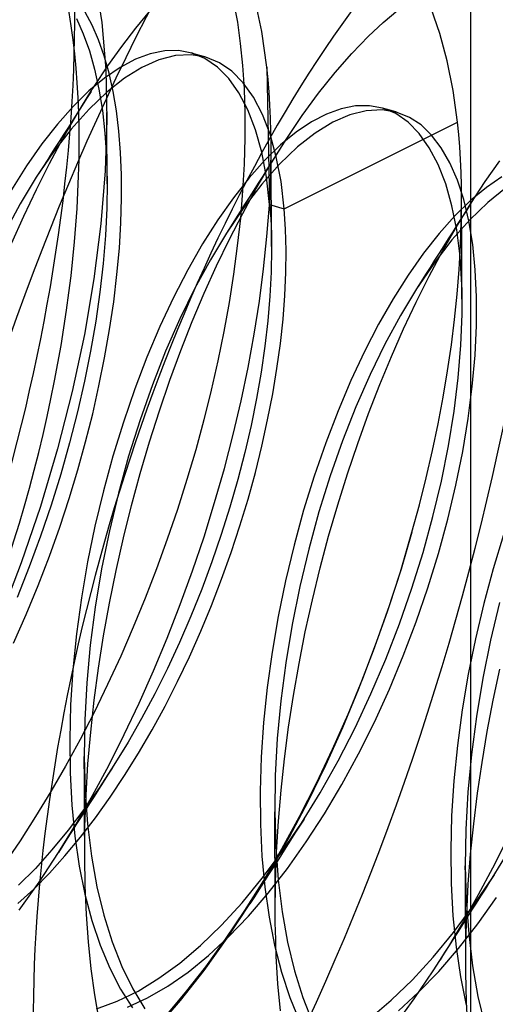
# Model space of a CAD drawing. Header units: millimetres. Extents: x -24 to 80, y -43 to 164.
# Tile 103 of 223: x -20.07 to -18.99, y 116.25 to 118.49. Entities that reach past the tile are written whole.
import ezdxf

# ---------------------------------------------------------------- set-up
doc = ezdxf.new("R2010")
doc.units = ezdxf.units.MM
doc.layers.add('MAIN-1', color=7, linetype='Continuous')
doc.layers.add('MAIN-2', color=7, linetype='Continuous')

msp = doc.modelspace()

# ---------------------------------------------------------------- linework, layer by layer
at = {"layer": 'MAIN-1'}
for p, q in [((-19.9107, 118.3268), (-19.9095, 118.3286)), ((-19.9095, 118.3286), (-19.9084, 118.3305)), ((-19.9084, 118.3305), (-19.9072, 118.3323)), ((-19.9072, 118.3323), (-19.9061, 118.3341)), ((-19.9061, 118.3341), (-19.9049, 118.3359)), ((-19.9049, 118.3359), (-19.9037, 118.3377)), ((-19.492, 116.4544), (-19.4921, 116.4601)), ((-19.492, 116.4487), (-19.492, 116.4544)), ((-19.4919, 116.4429), (-19.492, 116.4487)), ((-19.4919, 116.4372), (-19.4919, 116.4429)), ((-19.4918, 116.4315), (-19.4919, 116.4372)), ((-19.4917, 116.4258), (-19.4918, 116.4315))]:
    msp.add_line(p, q, dxfattribs=at)
at = {"layer": 'MAIN-2'}
for p, q in [((-19.0474, 111.9186), (-19.0474, 126.208)), ((-19.9021, 118.5822), (-19.8864, 118.4835)), ((-19.5865, 118.5295), (-19.5781, 118.4837)), ((-19.5223, 118.4627), (-19.538, 118.5377)), ((-19.9078, 118.4768), (-19.9238, 118.5066)), ((-19.809, 118.4703), (-19.777, 118.5088)), ((-19.247, 118.4833), (-19.2137, 118.5114)), ((-19.1178, 118.4586), (-19.1378, 118.5151)), ((-19.9437, 118.4923), (-19.9281, 118.4576)), ((-19.8934, 118.4436), (-19.9078, 118.4768)), ((-19.8864, 118.4835), (-19.8771, 118.3764)), ((-19.5781, 118.4837), (-19.5714, 118.4356)), ((-19.2804, 118.452), (-19.247, 118.4833)), ((-19.9281, 118.4576), (-19.9143, 118.4192)), ((-19.8408, 118.4289), (-19.809, 118.4703)), ((-19.5109, 118.3816), (-19.5223, 118.4627)), ((-19.3182, 118.4128), (-19.2804, 118.452)), ((-19.1011, 118.3965), (-19.1178, 118.4586)), ((-19.8806, 118.4073), (-19.8934, 118.4436)), ((-19.8724, 118.3846), (-19.8408, 118.4289)), ((-19.5714, 118.4356), (-19.5663, 118.3852)), ((-19.9143, 118.4192), (-19.9025, 118.3772)), ((-19.8696, 118.3683), (-19.8806, 118.4073)), ((-19.7759, 118.4122), (-19.8098, 118.3996)), ((-19.7431, 118.4188), (-19.7759, 118.4122)), ((-19.7189, 118.408), (-19.7562, 118.3983)), ((-19.7116, 118.4193), (-19.7431, 118.4188)), ((-19.6832, 118.4101), (-19.7189, 118.408)), ((-19.6818, 118.4138), (-19.7116, 118.4193)), ((-19.6495, 118.4044), (-19.6832, 118.4101)), ((-19.6798, 118.4132), (-19.6826, 118.414)), ((-19.6516, 118.4011), (-19.6818, 118.4138)), ((-19.6771, 118.4124), (-19.6798, 118.4132)), ((-19.6743, 118.4116), (-19.6771, 118.4124)), ((-19.6716, 118.4108), (-19.6743, 118.4116)), ((-19.6688, 118.41), (-19.6716, 118.4108)), ((-19.6661, 118.4092), (-19.6688, 118.41)), ((-19.6633, 118.4084), (-19.6661, 118.4092)), ((-19.6606, 118.4076), (-19.6633, 118.4084)), ((-19.6578, 118.4068), (-19.6606, 118.4076)), ((-19.655, 118.406), (-19.6578, 118.4068)), ((-19.6523, 118.4053), (-19.655, 118.406)), ((-19.3559, 118.3696), (-19.3182, 118.4128)), ((-19.9037, 118.3377), (-19.8724, 118.3846)), ((-19.8098, 118.3996), (-19.8445, 118.3812)), ((-19.7562, 118.3983), (-19.7948, 118.3811)), ((-19.6495, 118.4045), (-19.6523, 118.4053)), ((-19.6235, 118.3818), (-19.6516, 118.4011)), ((-19.6189, 118.3918), (-19.6495, 118.4044)), ((-19.5905, 118.3723), (-19.6189, 118.3918)), ((-19.5663, 118.3852), (-19.5629, 118.3324)), ((-19.0877, 118.329), (-19.1011, 118.3965)), ((-19.9025, 118.3772), (-19.8926, 118.332)), ((-19.8445, 118.3812), (-19.8798, 118.3571)), ((-19.8771, 118.3764), (-19.8745, 118.262)), ((-19.8604, 118.3268), (-19.8696, 118.3683)), ((-19.7948, 118.3811), (-19.8343, 118.3566)), ((-19.5977, 118.3558), (-19.6235, 118.3818)), ((-19.5645, 118.3461), (-19.5905, 118.3723)), ((-19.5109, 118.3816), (-19.5047, 118.0698)), ((-19.5082, 118.3536), (-19.5109, 118.3816)), ((-19.3935, 118.3226), (-19.3559, 118.3696)), ((-19.8798, 118.3571), (-19.9155, 118.3276)), ((-19.8343, 118.3566), (-19.8745, 118.325)), ((-19.5745, 118.3234), (-19.5977, 118.3558)), ((-19.5412, 118.3134), (-19.5645, 118.3461)), ((-19.5058, 118.3251), (-19.5082, 118.3536)), ((-19.9155, 118.3276), (-19.9513, 118.2927)), ((-19.9429, 118.2743), (-19.9107, 118.3268)), ((-19.9106, 118.3267), (-19.9208, 118.3106)), ((-19.8745, 118.325), (-19.915, 118.2865)), ((-19.8926, 118.332), (-19.8848, 118.2835)), ((-19.853, 118.2829), (-19.8604, 118.3268)), ((-19.5542, 118.2845), (-19.5745, 118.3234)), ((-19.5629, 118.3324), (-19.5611, 118.2775)), ((-19.504, 118.2959), (-19.5058, 118.3251)), ((-19.4306, 118.2719), (-19.3935, 118.3226)), ((-19.0778, 118.2564), (-19.0877, 118.329)), ((-19.9311, 118.2944), (-19.9414, 118.2781)), ((-19.9208, 118.3106), (-19.9311, 118.2944)), ((-19.5208, 118.2744), (-19.5412, 118.3134)), ((-19.5026, 118.2661), (-19.504, 118.2959)), ((-19.9513, 118.2927), (-19.987, 118.2526)), ((-19.9744, 118.2195), (-19.9429, 118.2743)), ((-19.915, 118.2865), (-19.9554, 118.2412)), ((-19.9414, 118.2781), (-19.9519, 118.2617)), ((-19.8848, 118.2835), (-19.8791, 118.232)), ((-19.8744, 118.2709), (-19.8745, 118.2785)), ((-19.8474, 118.2367), (-19.853, 118.2829)), ((-19.5611, 118.2775), (-19.561, 118.2205)), ((-19.5368, 118.2395), (-19.5542, 118.2845)), ((-19.5035, 118.2293), (-19.5208, 118.2744)), ((-19.4673, 118.2177), (-19.4306, 118.2719)), ((-19.3753, 118.2752), (-19.4097, 118.2574)), ((-19.3418, 118.2872), (-19.3753, 118.2752)), ((-19.3225, 118.2734), (-19.3613, 118.2564)), ((-19.3093, 118.2936), (-19.3418, 118.2872)), ((-19.285, 118.2829), (-19.3225, 118.2734)), ((-19.278, 118.2941), (-19.3093, 118.2936)), ((-19.249, 118.2848), (-19.285, 118.2829)), ((-19.2481, 118.2887), (-19.278, 118.2941)), ((-19.215, 118.2791), (-19.249, 118.2848)), ((-19.2181, 118.2763), (-19.2481, 118.2887)), ((-19.2454, 118.2879), (-19.2481, 118.2887)), ((-19.2426, 118.2871), (-19.2454, 118.2879)), ((-19.2399, 118.2863), (-19.2426, 118.2871)), ((-19.2372, 118.2855), (-19.2399, 118.2863)), ((-19.2344, 118.2847), (-19.2372, 118.2855)), ((-19.2316, 118.2839), (-19.2344, 118.2847)), ((-19.2289, 118.2831), (-19.2316, 118.2839)), ((-19.2261, 118.2823), (-19.2289, 118.2831)), ((-19.2234, 118.2815), (-19.2261, 118.2823)), ((-19.2206, 118.2807), (-19.2234, 118.2815)), ((-19.2179, 118.2799), (-19.2206, 118.2807)), ((-19.1902, 118.257), (-19.2181, 118.2763)), ((-19.2151, 118.2791), (-19.2179, 118.2799)), ((-19.1869, 118.2677), (-19.215, 118.2791)), ((-19.987, 118.2526), (-20.0224, 118.2075)), ((-19.9519, 118.2617), (-19.9621, 118.2457)), ((-19.8745, 118.262), (-19.8782, 118.1462)), ((-19.8744, 118.2518), (-19.8744, 118.2709)), ((-19.8744, 118.2326), (-19.8744, 118.2518)), ((-19.5017, 118.2358), (-19.5026, 118.2661)), ((-19.4716, 118.0602), (-19.0778, 118.2564)), ((-19.4097, 118.2574), (-19.4446, 118.234)), ((-19.3613, 118.2564), (-19.401, 118.2321)), ((-19.1648, 118.2311), (-19.1902, 118.257)), ((-19.1607, 118.2504), (-19.1869, 118.2677)), ((-19.1366, 118.2273), (-19.1607, 118.2504)), ((-19.0751, 118.2289), (-19.0778, 118.2564)), ((-19.9554, 118.2412), (-19.9955, 118.1894)), ((-19.9724, 118.2295), (-19.9828, 118.2132)), ((-19.9621, 118.2457), (-19.9724, 118.2295)), ((-19.8791, 118.232), (-19.8755, 118.1776)), ((-19.8743, 118.2133), (-19.8744, 118.2326)), ((-19.8435, 118.1881), (-19.8474, 118.2367)), ((-19.5227, 118.1884), (-19.5368, 118.2395)), ((-19.4895, 118.1783), (-19.5035, 118.2293)), ((-19.5014, 118.2048), (-19.5017, 118.2358)), ((-19.4446, 118.234), (-19.4801, 118.205)), ((-19.401, 118.2321), (-19.4414, 118.2004)), ((-19.1419, 118.1988), (-19.1648, 118.2311)), ((-19.1147, 118.1985), (-19.1366, 118.2273)), ((-19.0728, 118.2008), (-19.0751, 118.2289)), ((-20.0224, 118.2075), (-20.0572, 118.1575)), ((-20.0051, 118.1625), (-19.9744, 118.2195)), ((-19.9828, 118.2132), (-19.9933, 118.1967)), ((-19.8743, 118.1938), (-19.8743, 118.2133)), ((-19.561, 118.2205), (-19.5627, 118.1616)), ((-19.4801, 118.205), (-19.5158, 118.1704)), ((-19.5033, 118.1601), (-19.4673, 118.2177)), ((-19.5022, 118.1375), (-19.5014, 118.2048)), ((-19.5013, 118.1857), (-19.5014, 118.2047)), ((-19.9955, 118.1894), (-20.0349, 118.1315)), ((-20.0011, 118.1845), (-20.0089, 118.1722)), ((-19.9933, 118.1967), (-20.0011, 118.1845)), ((-19.8742, 118.1748), (-19.8743, 118.1938)), ((-19.8415, 118.1372), (-19.8435, 118.1881)), ((-19.512, 118.1317), (-19.5227, 118.1884)), ((-19.5012, 118.1665), (-19.5013, 118.1857)), ((-19.4895, 118.1826), (-19.4996, 118.1668)), ((-19.479, 118.1992), (-19.4895, 118.1826)), ((-19.4414, 118.2004), (-19.4821, 118.1614)), ((-19.1218, 118.1605), (-19.1419, 118.1988)), ((-19.0952, 118.1645), (-19.1147, 118.1985)), ((-19.0711, 118.1721), (-19.0728, 118.2008)), ((-20.0348, 118.1037), (-20.0051, 118.1625)), ((-20.0089, 118.1722), (-20.0218, 118.152)), ((-19.8755, 118.1776), (-19.8741, 118.1206)), ((-19.8742, 118.1556), (-19.8742, 118.1748)), ((-19.5627, 118.1616), (-19.5661, 118.101)), ((-19.5158, 118.1704), (-19.5515, 118.1304)), ((-19.535, 118.1059), (-19.5033, 118.1601)), ((-19.4821, 118.1614), (-19.5228, 118.1156)), ((-19.4996, 118.1668), (-19.51, 118.1505)), ((-19.5011, 118.1472), (-19.5012, 118.1665)), ((-19.4788, 118.1218), (-19.4895, 118.1783)), ((-19.1046, 118.1164), (-19.1218, 118.1605)), ((-19.0781, 118.1253), (-19.0952, 118.1645)), ((-19.0698, 118.1428), (-19.0711, 118.1721)), ((-19.015, 118.1218), (-18.9817, 118.1689)), ((-20.0572, 118.1575), (-20.0914, 118.1031)), ((-20.0218, 118.152), (-20.0349, 118.1315)), ((-19.8782, 118.1462), (-19.888, 118.0255)), ((-19.8741, 118.1363), (-19.8742, 118.1556)), ((-19.51, 118.1505), (-19.5204, 118.134)), ((-19.5054, 118.0681), (-19.5022, 118.1375)), ((-19.5011, 118.1278), (-19.5011, 118.1472)), ((-19.069, 118.1131), (-19.0698, 118.1428)), ((-20.0349, 118.1315), (-20.0714, 118.0711)), ((-19.8741, 118.1206), (-19.8749, 118.0612)), ((-19.8741, 118.1168), (-19.8741, 118.1363)), ((-19.8412, 118.084), (-19.8415, 118.1372)), ((-19.5515, 118.1304), (-19.5871, 118.0852)), ((-19.5228, 118.1156), (-19.5632, 118.0631)), ((-19.5306, 118.1181), (-19.5408, 118.102)), ((-19.5204, 118.134), (-19.5306, 118.1181)), ((-19.5047, 118.0698), (-19.512, 118.1317)), ((-19.501, 118.1088), (-19.5011, 118.1278)), ((-19.4716, 118.0602), (-19.4788, 118.1218)), ((-19.0905, 118.0668), (-19.1046, 118.1164)), ((-19.0637, 118.0812), (-19.0781, 118.1253)), ((-19.0477, 118.072), (-19.015, 118.1218)), ((-18.9767, 118.1326), (-19.0122, 118.1086)), ((-20.0635, 118.0433), (-20.0348, 118.1037)), ((-19.5661, 118.101), (-19.5713, 118.039)), ((-19.5659, 118.0494), (-19.535, 118.1059)), ((-19.5408, 118.102), (-19.5512, 118.0858)), ((-19.5009, 118.0897), (-19.501, 118.1088)), ((-19.0686, 118.0827), (-19.069, 118.1131)), ((-19.0122, 118.1086), (-19.048, 118.0789)), ((-18.9686, 118.1067), (-19.0091, 118.0745)), ((-20.0714, 118.0711), (-20.1068, 118.006)), ((-19.8427, 118.0284), (-19.8412, 118.084)), ((-19.5871, 118.0852), (-19.6223, 118.0351)), ((-19.5512, 118.0858), (-19.5616, 118.0694)), ((-19.5008, 118.0704), (-19.5009, 118.0897)), ((-19.048, 118.0789), (-19.0839, 118.0439)), ((-19.08, 118.0192), (-19.0477, 118.072)), ((-19.0691, 118.0304), (-19.0686, 118.0827)), ((-19.0686, 118.0642), (-19.0686, 118.0832)), ((-19.052, 118.0323), (-19.0637, 118.0812)), ((-19.0476, 118.072), (-19.0577, 118.0561)), ((-19.0091, 118.0745), (-19.05, 118.0352)), ((-19.8749, 118.0612), (-19.8778, 117.9995)), ((-19.5632, 118.0631), (-19.6029, 118.0047)), ((-19.596, 117.9908), (-19.5659, 118.0494)), ((-19.5718, 118.0535), (-19.582, 118.0374)), ((-19.5616, 118.0694), (-19.5718, 118.0535)), ((-19.5108, 117.9968), (-19.5054, 118.0681)), ((-19.5047, 118.0698), (-19.4716, 118.0602)), ((-19.5047, 118.0698), (-19.5034, 118.0536)), ((-19.5034, 118.0536), (-19.5023, 118.0372)), ((-19.5007, 118.0509), (-19.5008, 118.0704)), ((-19.5006, 118.0318), (-19.5007, 118.0509)), ((-19.4686, 118.0138), (-19.4716, 118.0602)), ((-19.0796, 118.0119), (-19.0905, 118.0668)), ((-19.0685, 118.045), (-19.0686, 118.0642)), ((-19.0577, 118.0561), (-19.0679, 118.0401)), ((-20.0912, 117.9812), (-20.0635, 118.0433)), ((-19.8462, 117.9706), (-19.8427, 118.0284)), ((-19.6223, 118.0351), (-19.6569, 117.9804)), ((-19.582, 118.0374), (-19.5924, 118.0212)), ((-19.5713, 118.039), (-19.5782, 117.9759)), ((-19.5023, 118.0372), (-19.5015, 118.0205)), ((-19.5005, 118.0125), (-19.5006, 118.0318)), ((-19.0839, 118.0439), (-19.1197, 118.0038)), ((-19.05, 118.0352), (-19.0908, 117.9892)), ((-19.0679, 118.0401), (-19.0782, 118.024)), ((-19.0709, 117.9768), (-19.0691, 118.0304)), ((-19.0684, 118.0257), (-19.0685, 118.045)), ((-19.0683, 118.0062), (-19.0684, 118.0257)), ((-19.0432, 117.979), (-19.052, 118.0323)), ((-19.888, 118.0255), (-19.9039, 117.9012)), ((-19.6029, 118.0047), (-19.6394, 117.9443)), ((-19.5924, 118.0212), (-19.6029, 118.0047)), ((-19.5015, 118.0205), (-19.5008, 118.0035)), ((-19.5008, 118.0035), (-19.5004, 117.9863)), ((-19.5004, 117.9934), (-19.5005, 118.0125)), ((-19.4673, 117.9654), (-19.4686, 118.0138)), ((-19.1197, 118.0038), (-19.1551, 117.9589)), ((-19.1116, 117.964), (-19.08, 118.0192)), ((-19.0885, 118.0077), (-19.0987, 117.9918)), ((-19.0782, 118.024), (-19.0885, 118.0077)), ((-19.0721, 117.9519), (-19.0796, 118.0119)), ((-19.0682, 117.9872), (-19.0683, 118.0062)), ((-19.8778, 117.9995), (-19.8831, 117.9357)), ((-19.6252, 117.9303), (-19.596, 117.9908)), ((-19.5183, 117.9239), (-19.5108, 117.9968)), ((-19.5002, 117.974), (-19.5004, 117.9934)), ((-19.5004, 117.9863), (-19.5003, 117.9689)), ((-19.0908, 117.9892), (-19.1312, 117.9367)), ((-19.0987, 117.9918), (-19.1089, 117.9756)), ((-19.0681, 117.9681), (-19.0682, 117.9872)), ((-19.8516, 117.9107), (-19.8462, 117.9706)), ((-19.6569, 117.9804), (-19.6906, 117.9215)), ((-19.5782, 117.9759), (-19.5867, 117.9118)), ((-19.5003, 117.9689), (-19.5011, 117.9161)), ((-19.4678, 117.915), (-19.4673, 117.9654)), ((-19.1551, 117.9589), (-19.1899, 117.9094)), ((-19.1422, 117.9068), (-19.1116, 117.964)), ((-19.1193, 117.9594), (-19.1297, 117.9429)), ((-19.1089, 117.9756), (-19.1193, 117.9594)), ((-19.0741, 117.9219), (-19.0709, 117.9768)), ((-19.068, 117.9487), (-19.0681, 117.9681)), ((-19.0373, 117.9214), (-19.0432, 117.979)), ((-19.6394, 117.9443), (-19.6748, 117.8793)), ((-19.1312, 117.9367), (-19.171, 117.8782)), ((-19.1297, 117.9429), (-19.14, 117.9269)), ((-19.0681, 117.8872), (-19.0721, 117.9519)), ((-19.0679, 117.9292), (-19.068, 117.9487)), ((-19.8831, 117.9357), (-19.8904, 117.8708)), ((-19.6906, 117.9215), (-19.723, 117.8588)), ((-19.6533, 117.8679), (-19.6252, 117.9303)), ((-19.5281, 117.85), (-19.5183, 117.9239)), ((-19.5011, 117.9161), (-19.5039, 117.8614)), ((-19.4701, 117.8629), (-19.4678, 117.915)), ((-19.14, 117.9269), (-19.1503, 117.9106)), ((-19.0786, 117.8658), (-19.0741, 117.9219)), ((-19.0678, 117.9103), (-19.0679, 117.9292)), ((-19.0346, 117.86), (-19.0373, 117.9214)), ((-19.9039, 117.9012), (-19.9257, 117.7741)), ((-19.859, 117.8488), (-19.8516, 117.9107)), ((-19.5867, 117.9118), (-19.597, 117.8469)), ((-19.1899, 117.9094), (-19.224, 117.8556)), ((-19.1718, 117.8477), (-19.1422, 117.9068)), ((-19.1606, 117.8945), (-19.171, 117.8782)), ((-19.1503, 117.9106), (-19.1606, 117.8945)), ((-19.0677, 117.8911), (-19.0678, 117.9103)), ((-19.8904, 117.8708), (-19.8999, 117.8043)), ((-19.6748, 117.8793), (-19.7087, 117.81)), ((-19.171, 117.8782), (-19.2074, 117.8179)), ((-19.0675, 117.8203), (-19.0681, 117.8872)), ((-19.0675, 117.8718), (-19.0677, 117.8911)), ((-19.0674, 117.8522), (-19.0675, 117.8718)), ((-19.8684, 117.7855), (-19.859, 117.8488)), ((-19.723, 117.8588), (-19.7541, 117.7926)), ((-19.6804, 117.8038), (-19.6533, 117.8679)), ((-19.597, 117.8469), (-19.6089, 117.7812)), ((-19.5399, 117.7751), (-19.5281, 117.85)), ((-19.5039, 117.8614), (-19.5086, 117.8051)), ((-19.4743, 117.8093), (-19.4701, 117.8629)), ((-19.224, 117.8556), (-19.2572, 117.7975)), ((-19.2004, 117.787), (-19.1718, 117.8477)), ((-19.0845, 117.8088), (-19.0786, 117.8658)), ((-19.0348, 117.7951), (-19.0346, 117.86)), ((-19.8999, 117.8043), (-19.9115, 117.7367)), ((-19.7087, 117.81), (-19.741, 117.7367)), ((-19.7064, 117.7379), (-19.6804, 117.8038)), ((-19.5086, 117.8051), (-19.5153, 117.7475)), ((-19.4803, 117.754), (-19.4743, 117.8093)), ((-19.2074, 117.8179), (-19.2427, 117.7527)), ((-19.0918, 117.7508), (-19.0845, 117.8088)), ((-19.0703, 117.7498), (-19.0675, 117.8203)), ((-19.8796, 117.7215), (-19.8684, 117.7855)), ((-19.7541, 117.7926), (-19.7835, 117.7231)), ((-19.6089, 117.7812), (-19.6224, 117.7147)), ((-19.2572, 117.7975), (-19.2892, 117.7356)), ((-19.2279, 117.7247), (-19.2004, 117.787)), ((-19.038, 117.7271), (-19.0348, 117.7951)), ((-19.9257, 117.7741), (-19.9533, 117.6449)), ((-19.5537, 117.6997), (-19.5399, 117.7751)), ((-19.9115, 117.7367), (-19.9253, 117.668)), ((-19.741, 117.7367), (-19.7712, 117.66)), ((-19.7312, 117.6704), (-19.7064, 117.7379)), ((-19.5153, 117.7475), (-19.524, 117.6886)), ((-19.4881, 117.6973), (-19.4803, 117.754)), ((-19.2892, 117.7356), (-19.3199, 117.67)), ((-19.2427, 117.7527), (-19.2765, 117.6832)), ((-19.1004, 117.6918), (-19.0918, 117.7508)), ((-19.0763, 117.6761), (-19.0703, 117.7498)), ((-19.8925, 117.6576), (-19.8796, 117.7215)), ((-19.7835, 117.7231), (-19.8113, 117.6506)), ((-19.6224, 117.7147), (-19.6376, 117.6477)), ((-19.2544, 117.6605), (-19.2279, 117.7247)), ((-19.0443, 117.6564), (-19.038, 117.7271)), ((-19.5696, 117.6237), (-19.5537, 117.6997)), ((-19.4977, 117.6393), (-19.4881, 117.6973)), ((-19.1104, 117.632), (-19.1004, 117.6918)), ((-19.9253, 117.668), (-19.9412, 117.5984)), ((-19.755, 117.6013), (-19.7312, 117.6704)), ((-19.524, 117.6886), (-19.5345, 117.6286)), ((-19.3199, 117.67), (-19.3493, 117.6009)), ((-19.2765, 117.6832), (-19.3086, 117.6098)), ((-19.0857, 117.5998), (-19.0763, 117.6761)), ((-19.9068, 117.5941), (-19.8925, 117.6576)), ((-19.8113, 117.6506), (-19.8371, 117.5755)), ((-19.7712, 117.66), (-19.7993, 117.5802)), ((-19.6376, 117.6477), (-19.6544, 117.5802)), ((-19.28, 117.5945), (-19.2544, 117.6605)), ((-19.0536, 117.5834), (-19.0443, 117.6564)), ((-19.9533, 117.6449), (-19.9866, 117.5145)), ((-19.5876, 117.5472), (-19.5696, 117.6237)), ((-19.5345, 117.6286), (-19.5468, 117.5679)), ((-19.5092, 117.5804), (-19.4977, 117.6393)), ((-19.1218, 117.5715), (-19.1104, 117.632)), ((-19.7774, 117.5307), (-19.755, 117.6013)), ((-19.3493, 117.6009), (-19.3772, 117.5283)), ((-19.3086, 117.6098), (-19.3388, 117.5329)), ((-19.9412, 117.5984), (-19.9592, 117.5282)), ((-19.9229, 117.5308), (-19.9068, 117.5941)), ((-19.7993, 117.5802), (-19.8251, 117.498)), ((-19.6544, 117.5802), (-19.6728, 117.5125)), ((-19.5223, 117.5208), (-19.5092, 117.5804)), ((-19.3045, 117.5267), (-19.28, 117.5945)), ((-19.0984, 117.5214), (-19.0857, 117.5998)), ((-19.066, 117.5086), (-19.0536, 117.5834)), ((-19.8371, 117.5755), (-19.8609, 117.4983)), ((-19.5468, 117.5679), (-19.5611, 117.5065)), ((-19.1346, 117.5105), (-19.1218, 117.5715)), ((-19.6076, 117.4701), (-19.5876, 117.5472)), ((-19.9866, 117.5145), (-20.0255, 117.3839)), ((-19.9592, 117.5282), (-19.9793, 117.4574)), ((-19.9406, 117.4669), (-19.9229, 117.5308)), ((-19.7986, 117.4587), (-19.7774, 117.5307)), ((-19.6728, 117.5125), (-19.6928, 117.4446)), ((-19.5372, 117.4608), (-19.5223, 117.5208)), ((-19.3772, 117.5283), (-19.4033, 117.4528)), ((-19.3388, 117.5329), (-19.367, 117.4532)), ((-19.328, 117.4575), (-19.3045, 117.5267)), ((-19.1145, 117.4414), (-19.0984, 117.5214)), ((-19.8609, 117.4983), (-19.8825, 117.4194)), ((-19.8251, 117.498), (-19.8484, 117.4138)), ((-19.5611, 117.5065), (-19.5771, 117.4446)), ((-19.1488, 117.449), (-19.1346, 117.5105)), ((-19.0813, 117.4324), (-19.066, 117.5086)), ((-19.9603, 117.4021), (-19.9406, 117.4669)), ((-19.6297, 117.3925), (-19.6076, 117.4701)), ((-19.9793, 117.4574), (-20.0013, 117.3866)), ((-19.8185, 117.3858), (-19.7986, 117.4587)), ((-19.6928, 117.4446), (-19.7142, 117.3769)), ((-19.5771, 117.4446), (-19.595, 117.3823)), ((-19.5538, 117.4005), (-19.5372, 117.4608)), ((-19.4033, 117.4528), (-19.4274, 117.3751)), ((-19.367, 117.4532), (-19.3927, 117.3711)), ((-19.3501, 117.3871), (-19.328, 117.4575)), ((-19.1643, 117.3872), (-19.1488, 117.449)), ((-19.1338, 117.3605), (-19.1145, 117.4414)), ((-19.0997, 117.3551), (-19.0813, 117.4324)), ((-19.9818, 117.3365), (-19.9603, 117.4021)), ((-19.8825, 117.4194), (-19.9017, 117.339)), ((-19.8484, 117.4138), (-19.8689, 117.3283)), ((-19.5722, 117.3399), (-19.5538, 117.4005)), ((-20.0255, 117.3839), (-20.0693, 117.2553)), ((-20.0013, 117.3866), (-20.0252, 117.3161)), ((-19.8368, 117.3122), (-19.8185, 117.3858)), ((-19.6538, 117.3149), (-19.6297, 117.3925)), ((-19.595, 117.3823), (-19.6147, 117.3199)), ((-19.3708, 117.3159), (-19.3501, 117.3871)), ((-19.1812, 117.3252), (-19.1643, 117.3872)), ((-19.7142, 117.3769), (-19.7372, 117.3093)), ((-19.4274, 117.3751), (-19.4493, 117.2956)), ((-19.3927, 117.3711), (-19.4159, 117.287)), ((-19.1562, 117.2791), (-19.1338, 117.3605)), ((-19.1209, 117.2771), (-19.0997, 117.3551)), ((-20.0053, 117.2704), (-19.9818, 117.3365)), ((-19.9017, 117.339), (-19.9184, 117.2577)), ((-19.5922, 117.2792), (-19.5722, 117.3399)), ((-20.0252, 117.3161), (-20.051, 117.2462)), ((-19.8689, 117.3283), (-19.8865, 117.2419)), ((-19.8535, 117.2381), (-19.8368, 117.3122)), ((-19.6798, 117.2375), (-19.6538, 117.3149)), ((-19.6147, 117.3199), (-19.6361, 117.2576)), ((-19.39, 117.244), (-19.3708, 117.3159)), ((-19.2077, 117.2352), (-19.1812, 117.3252)), ((-19.1812, 117.3252), (-19.206, 117.2414)), ((-18.9732, 117.3194), (-18.9968, 117.2422)), ((-19.7372, 117.3093), (-19.7615, 117.242)), ((-19.4493, 117.2956), (-19.4686, 117.215)), ((-20.0307, 117.2041), (-20.0053, 117.2704)), ((-19.6138, 117.2187), (-19.5922, 117.2792)), ((-19.4159, 117.287), (-19.4364, 117.2016)), ((-19.1816, 117.1977), (-19.1562, 117.2791)), ((-19.145, 117.199), (-19.1209, 117.2771)), ((-20.0693, 117.2553), (-20.1175, 117.1302)), ((-20.051, 117.2462), (-20.0785, 117.1769)), ((-19.9184, 117.2577), (-19.9325, 117.1759)), ((-19.6361, 117.2576), (-19.6591, 117.1957)), ((-19.4076, 117.1717), (-19.39, 117.244)), ((-19.8865, 117.2419), (-19.9011, 117.1552)), ((-19.8686, 117.164), (-19.8535, 117.2381)), ((-19.7615, 117.242), (-19.7873, 117.1753)), ((-19.7077, 117.1606), (-19.6798, 117.2375)), ((-19.2368, 117.1454), (-19.2077, 117.2352)), ((-19.206, 117.2414), (-19.2332, 117.1578)), ((-18.9968, 117.2422), (-19.0181, 117.1633)), ((-20.0578, 117.1382), (-20.0307, 117.2041)), ((-19.6369, 117.1589), (-19.6138, 117.2187)), ((-19.4686, 117.215), (-19.4852, 117.1339)), ((-19.4364, 117.2016), (-19.4538, 117.1153)), ((-19.1717, 117.1212), (-19.145, 117.199)), ((-19.9325, 117.1759), (-19.9437, 117.094)), ((-19.6591, 117.1957), (-19.6837, 117.1346)), ((-19.2099, 117.1169), (-19.1816, 117.1977)), ((-19.9011, 117.1552), (-19.9124, 117.0687)), ((-19.882, 117.09), (-19.8686, 117.164)), ((-19.7873, 117.1753), (-19.8145, 117.1091)), ((-19.7372, 117.0847), (-19.7077, 117.1606)), ((-19.6613, 117.1001), (-19.6369, 117.1589)), ((-19.4236, 117.0992), (-19.4076, 117.1717)), ((-19.2332, 117.1578), (-19.2625, 117.0747)), ((-19.0181, 117.1633), (-19.037, 117.0832)), ((-18.982, 117.1654), (-19.0025, 117.0798)), ((-20.0864, 117.0733), (-20.0578, 117.1382)), ((-19.6837, 117.1346), (-19.7098, 117.0744)), ((-19.4852, 117.1339), (-19.4991, 117.0528)), ((-19.2685, 117.0562), (-19.2368, 117.1454)), ((-19.8145, 117.1091), (-19.843, 117.0436)), ((-19.4538, 117.1153), (-19.4682, 117.0287)), ((-19.2408, 117.0368), (-19.2099, 117.1169)), ((-19.2009, 117.0441), (-19.1717, 117.1212)), ((-19.9437, 117.094), (-19.9518, 117.0128)), ((-19.8936, 117.0165), (-19.882, 117.09)), ((-19.687, 117.0423), (-19.6613, 117.1001)), ((-19.4379, 117.0266), (-19.4236, 117.0992)), ((-19.9124, 117.0687), (-19.9203, 116.983)), ((-19.7683, 117.01), (-19.7372, 117.0847)), ((-19.7098, 117.0744), (-19.7371, 117.0155)), ((-19.2625, 117.0747), (-19.2939, 116.9924)), ((-19.037, 117.0832), (-19.0534, 117.0024)), ((-19.0025, 117.0798), (-19.0202, 116.9934)), ((-19.843, 117.0436), (-19.8728, 116.9791)), ((-19.714, 116.9857), (-19.687, 117.0423)), ((-19.4991, 117.0528), (-19.5101, 116.9722)), ((-19.3025, 116.968), (-19.2685, 117.0562)), ((-19.2326, 116.9682), (-19.2009, 117.0441)), ((-19.4682, 117.0287), (-19.4794, 116.9422)), ((-19.4506, 116.9543), (-19.4379, 117.0266)), ((-19.2744, 116.9579), (-19.2408, 117.0368)), ((-19.9518, 117.0128), (-19.957, 116.9328)), ((-19.9034, 116.9435), (-19.8936, 117.0165)), ((-19.801, 116.9368), (-19.7683, 117.01)), ((-19.7371, 117.0155), (-19.7658, 116.9579)), ((-19.0534, 117.0024), (-19.0671, 116.9213)), ((-18.9967, 116.9433), (-18.9818, 117.014)), ((-19.9203, 116.983), (-19.9249, 116.8986)), ((-19.8728, 116.9791), (-19.9037, 116.9158)), ((-19.7423, 116.9302), (-19.714, 116.9857)), ((-19.2939, 116.9924), (-19.3272, 116.9113)), ((-19.0202, 116.9934), (-19.0348, 116.9066)), ((-19.7658, 116.9579), (-19.7956, 116.9021)), ((-19.5101, 116.9722), (-19.5183, 116.8925)), ((-19.4616, 116.8822), (-19.4506, 116.9543)), ((-19.3387, 116.8812), (-19.3025, 116.968)), ((-19.3105, 116.8806), (-19.2744, 116.9579)), ((-19.2664, 116.8939), (-19.2326, 116.9682)), ((-19.957, 116.9328), (-19.9591, 116.8545)), ((-19.9113, 116.871), (-19.9034, 116.9435)), ((-19.835, 116.8652), (-19.801, 116.9368)), ((-19.7718, 116.876), (-19.7423, 116.9302)), ((-19.4794, 116.9422), (-19.4873, 116.8565)), ((-19.0102, 116.8726), (-18.9967, 116.9433)), ((-19.9037, 116.9158), (-19.9356, 116.854)), ((-19.3272, 116.9113), (-19.3623, 116.8317)), ((-19.0671, 116.9213), (-19.0781, 116.8404)), ((-19.9249, 116.8986), (-19.926, 116.8159)), ((-19.7956, 116.9021), (-19.8265, 116.8479)), ((-19.5183, 116.8925), (-19.5236, 116.8141)), ((-19.3024, 116.8217), (-19.2664, 116.8939)), ((-19.0348, 116.9066), (-19.0462, 116.8201)), ((-19.9175, 116.799), (-19.9113, 116.871)), ((-19.8705, 116.7953), (-19.835, 116.8652)), ((-19.8025, 116.8233), (-19.7718, 116.876)), ((-19.471, 116.8106), (-19.4616, 116.8822)), ((-19.3771, 116.7962), (-19.3387, 116.8812)), ((-19.3491, 116.8055), (-19.3105, 116.8806)), ((-19.022, 116.8023), (-19.0102, 116.8726)), ((-19.9356, 116.854), (-19.9683, 116.794)), ((-19.9591, 116.8545), (-19.9582, 116.7785)), ((-19.8265, 116.8479), (-19.8585, 116.7957)), ((-19.4873, 116.8565), (-19.4919, 116.7721)), ((-19.0781, 116.8404), (-19.0862, 116.7602)), ((-19.8342, 116.7724), (-19.8025, 116.8233)), ((-19.3623, 116.8317), (-19.3991, 116.7541)), ((-19.3403, 116.752), (-19.3024, 116.8217)), ((-19.0462, 116.8201), (-19.0543, 116.7343)), ((-19.926, 116.7969), (-19.9261, 116.8159)), ((-19.926, 116.8159), (-19.9238, 116.7374)), ((-19.9258, 116.7777), (-19.926, 116.7969)), ((-19.9218, 116.7275), (-19.9175, 116.799)), ((-19.9073, 116.7272), (-19.8705, 116.7953)), ((-19.8585, 116.7957), (-19.8914, 116.7454)), ((-19.5236, 116.8141), (-19.5261, 116.7371)), ((-19.4786, 116.7394), (-19.471, 116.8106)), ((-19.4174, 116.7134), (-19.3771, 116.7962)), ((-19.3898, 116.7333), (-19.3491, 116.8055)), ((-19.0323, 116.7323), (-19.022, 116.8023)), ((-19.9683, 116.794), (-20.0019, 116.7358)), ((-19.9582, 116.7785), (-19.9543, 116.7049)), ((-19.9257, 116.7587), (-19.9258, 116.7777)), ((-19.8728, 116.7732), (-19.8832, 116.7569)), ((-19.8624, 116.7894), (-19.8728, 116.7732)), ((-19.9256, 116.7396), (-19.9257, 116.7587)), ((-19.8832, 116.7569), (-19.8934, 116.7408)), ((-19.8669, 116.7234), (-19.8342, 116.7724)), ((-19.4919, 116.7721), (-19.4931, 116.6895)), ((-19.3991, 116.7541), (-19.4375, 116.6785)), ((-19.3801, 116.6851), (-19.3403, 116.752)), ((-19.0862, 116.7602), (-19.0912, 116.6809)), ((-20.0019, 116.7358), (-20.0364, 116.6793)), ((-19.8914, 116.7454), (-19.9266, 116.6954)), ((-19.9255, 116.7206), (-19.9256, 116.7396)), ((-19.9238, 116.7374), (-19.9183, 116.6615)), ((-19.8934, 116.7408), (-19.9037, 116.7247)), ((-19.5261, 116.7371), (-19.5256, 116.6619)), ((-19.4846, 116.6686), (-19.4786, 116.7394)), ((-19.4324, 116.6644), (-19.3898, 116.7333)), ((-19.0543, 116.7343), (-19.0589, 116.6498)), ((-19.0409, 116.6629), (-19.0323, 116.7323)), ((-19.9454, 116.6612), (-19.9073, 116.7272)), ((-19.9254, 116.7016), (-19.9255, 116.7206)), ((-19.9243, 116.6568), (-19.9218, 116.7275)), ((-19.9139, 116.7087), (-19.9241, 116.6926)), ((-19.9037, 116.7247), (-19.9139, 116.7087)), ((-19.9005, 116.6765), (-19.8669, 116.7234)), ((-19.4597, 116.633), (-19.4174, 116.7134)), ((-19.9266, 116.6954), (-19.9627, 116.6479)), ((-19.9543, 116.7049), (-19.9474, 116.6343)), ((-19.9241, 116.6926), (-19.9344, 116.6763)), ((-19.9253, 116.6823), (-19.9254, 116.7016)), ((-19.4931, 116.6704), (-19.4932, 116.6895)), ((-19.4931, 116.6895), (-19.4909, 116.6109)), ((-19.4214, 116.6215), (-19.3801, 116.6851)), ((-20.0364, 116.6793), (-20.0718, 116.6243)), ((-19.9845, 116.5974), (-19.9454, 116.6612)), ((-19.9344, 116.6763), (-19.9448, 116.66)), ((-19.9348, 116.632), (-19.9005, 116.6765)), ((-19.9252, 116.663), (-19.9253, 116.6823)), ((-19.9251, 116.6438), (-19.9252, 116.663)), ((-19.9183, 116.6615), (-19.9095, 116.5888)), ((-19.5256, 116.6619), (-19.5221, 116.5889)), ((-19.4929, 116.6511), (-19.4931, 116.6704)), ((-19.4889, 116.5983), (-19.4846, 116.6686)), ((-19.4375, 116.6785), (-19.4774, 116.6051)), ((-19.4765, 116.5994), (-19.4324, 116.6644)), ((-19.4265, 116.6735), (-19.4368, 116.6574)), ((-19.0912, 116.6809), (-19.0932, 116.6032)), ((-19.0479, 116.5939), (-19.0409, 116.6629)), ((-19.9627, 116.6479), (-19.9996, 116.6033)), ((-19.9546, 116.6445), (-19.9645, 116.629)), ((-19.9448, 116.66), (-19.9546, 116.6445)), ((-19.925, 116.6245), (-19.9251, 116.6438)), ((-19.925, 116.5873), (-19.9243, 116.6568)), ((-19.4928, 116.6321), (-19.4929, 116.6511)), ((-19.4471, 116.6412), (-19.4573, 116.6253)), ((-19.4368, 116.6574), (-19.4471, 116.6412)), ((-19.0589, 116.6498), (-19.0601, 116.5672)), ((-20.0718, 116.6243), (-20.1083, 116.5709)), ((-19.9645, 116.629), (-19.9744, 116.6134)), ((-19.9698, 116.59), (-19.9348, 116.632)), ((-19.9474, 116.6343), (-19.9375, 116.5668)), ((-19.925, 116.6056), (-19.925, 116.6245)), ((-19.5038, 116.5553), (-19.4597, 116.633)), ((-19.4927, 116.6129), (-19.4928, 116.6321)), ((-19.4573, 116.6253), (-19.4676, 116.6092)), ((-19.4641, 116.5614), (-19.4214, 116.6215)), ((-18.9666, 116.6246), (-18.9982, 116.5619)), ((-19.9996, 116.6033), (-20.0371, 116.5615)), ((-20.0287, 116.5303), (-19.9845, 116.5974)), ((-19.9744, 116.6134), (-19.9843, 116.5977)), ((-19.9249, 116.5867), (-19.925, 116.6056)), ((-19.5216, 116.539), (-19.4765, 116.5994)), ((-19.4774, 116.6051), (-19.5188, 116.5342)), ((-19.4926, 116.594), (-19.4927, 116.6129)), ((-19.4925, 116.5749), (-19.4926, 116.594)), ((-19.4914, 116.5287), (-19.4889, 116.5983)), ((-19.4909, 116.6109), (-19.4853, 116.5351)), ((-19.4676, 116.6092), (-19.4777, 116.5933)), ((-19.0932, 116.6032), (-19.0922, 116.5273)), ((-18.9993, 116.5393), (-18.9582, 116.6058)), ((-20.0052, 116.5508), (-19.9698, 116.59)), ((-19.9239, 116.5214), (-19.925, 116.5873)), ((-19.9095, 116.5888), (-19.8973, 116.5198)), ((-19.5221, 116.5889), (-19.5155, 116.5184)), ((-19.4879, 116.5773), (-19.4982, 116.5612)), ((-19.4924, 116.5557), (-19.4925, 116.5749)), ((-19.4777, 116.5933), (-19.4879, 116.5773)), ((-19.0532, 116.5255), (-19.0479, 116.5939)), ((-20.0371, 116.5615), (-20.0751, 116.5229)), ((-20.0409, 116.5145), (-20.0052, 116.5508)), ((-19.9375, 116.5668), (-19.9245, 116.5029)), ((-19.5495, 116.4805), (-19.5038, 116.5553)), ((-19.4982, 116.5612), (-19.5086, 116.5449)), ((-19.5079, 116.5052), (-19.4641, 116.5614)), ((-19.4924, 116.5364), (-19.4924, 116.5557)), ((-19.0601, 116.5672), (-19.0579, 116.4885)), ((-19.06, 116.5484), (-19.0601, 116.5672)), ((-18.9982, 116.5619), (-19.0306, 116.501)), ((-20.074, 116.4664), (-20.0287, 116.5303)), ((-19.5675, 116.4832), (-19.5216, 116.539)), ((-19.5188, 116.5342), (-19.5616, 116.4658)), ((-19.5187, 116.529), (-19.5289, 116.5129)), ((-19.5086, 116.5449), (-19.5187, 116.529)), ((-19.4923, 116.5175), (-19.4924, 116.5364)), ((-19.4921, 116.4601), (-19.4914, 116.5287)), ((-19.4853, 116.5351), (-19.4762, 116.4626)), ((-19.0922, 116.5273), (-19.0882, 116.4536)), ((-19.0599, 116.5295), (-19.06, 116.5484)), ((-19.0597, 116.5104), (-19.0599, 116.5295)), ((-19.042, 116.4762), (-18.9993, 116.5393)), ((-19.0049, 116.5305), (-19.0152, 116.5143)), ((-18.9947, 116.5465), (-19.0049, 116.5305)), ((-20.0766, 116.4813), (-20.0409, 116.5145)), ((-19.921, 116.4569), (-19.9239, 116.5214)), ((-19.8973, 116.5198), (-19.8817, 116.4548)), ((-19.5526, 116.4532), (-19.5079, 116.5052)), ((-19.5289, 116.5129), (-19.5392, 116.4968)), ((-19.5155, 116.5184), (-19.5059, 116.4509)), ((-19.4922, 116.4985), (-19.4923, 116.5175)), ((-19.0596, 116.4912), (-19.0597, 116.5104)), ((-19.0569, 116.4576), (-19.0532, 116.5255)), ((-19.0152, 116.5143), (-19.0254, 116.4984)), ((-19.9245, 116.5029), (-19.9086, 116.4427)), ((-19.6142, 116.4323), (-19.5675, 116.4832)), ((-19.5392, 116.4968), (-19.5495, 116.4806)), ((-19.4921, 116.4793), (-19.4922, 116.4985)), ((-19.0306, 116.501), (-19.064, 116.4417)), ((-19.0595, 116.4723), (-19.0596, 116.4912)), ((-19.0579, 116.4885), (-19.0523, 116.4126)), ((-19.0356, 116.4823), (-19.0458, 116.4664)), ((-19.0254, 116.4984), (-19.0356, 116.4823)), ((-19.0318, 116.4351), (-18.9891, 116.4951)), ((-19.5616, 116.4658), (-19.6056, 116.4003)), ((-19.6009, 116.4028), (-19.5495, 116.4805)), ((-19.4921, 116.4601), (-19.4921, 116.4793)), ((-19.4762, 116.4626), (-19.4638, 116.3936)), ((-19.0869, 116.4159), (-19.042, 116.4762)), ((-19.0594, 116.4532), (-19.0595, 116.4723)), ((-19.0458, 116.4664), (-19.056, 116.4503)), ((-19.9164, 116.3942), (-19.921, 116.4569)), ((-19.9086, 116.4427), (-19.8897, 116.3866)), ((-19.8817, 116.4548), (-19.8629, 116.3943)), ((-19.5981, 116.4057), (-19.5526, 116.4532)), ((-19.5059, 116.4509), (-19.4933, 116.3867)), ((-19.064, 116.4417), (-19.0983, 116.3842)), ((-19.0882, 116.4536), (-19.0811, 116.3827)), ((-19.056, 116.4503), (-19.0663, 116.4342)), ((-19.0593, 116.4341), (-19.0594, 116.4532)), ((-19.0588, 116.3904), (-19.0569, 116.4576)), ((-19.6615, 116.3865), (-19.6142, 116.4323)), ((-19.4897, 116.3617), (-19.4917, 116.4258)), ((-19.1331, 116.3598), (-19.0869, 116.4159)), ((-19.0766, 116.4179), (-19.0867, 116.4021)), ((-19.0663, 116.4342), (-19.0766, 116.4179)), ((-19.0757, 116.3791), (-19.0318, 116.4351)), ((-19.0592, 116.4147), (-19.0593, 116.4341)), ((-19.91, 116.3331), (-19.9164, 116.3942)), ((-19.8629, 116.3943), (-19.8409, 116.3385)), ((-19.6538, 116.3295), (-19.6009, 116.4028)), ((-19.6056, 116.4003), (-19.6507, 116.338)), ((-19.644, 116.3631), (-19.5981, 116.4057)), ((-19.4638, 116.3936), (-19.4481, 116.3286)), ((-19.0867, 116.4021), (-19.0968, 116.3861)), ((-19.0591, 116.3957), (-19.0592, 116.4147)), ((-19.0591, 116.3766), (-19.0591, 116.3957)), ((-19.0523, 116.4126), (-19.0435, 116.3397)), ((-19.8897, 116.3866), (-19.8679, 116.3347)), ((-19.709, 116.3461), (-19.6615, 116.3865)), ((-19.4933, 116.3867), (-19.4777, 116.3258)), ((-19.0983, 116.3842), (-19.1337, 116.3284)), ((-19.1205, 116.3273), (-19.0757, 116.3791)), ((-19.0968, 116.3861), (-19.107, 116.37)), ((-19.0811, 116.3827), (-19.071, 116.3148)), ((-19.059, 116.3574), (-19.0591, 116.3766)), ((-19.059, 116.3238), (-19.0588, 116.3904)), ((-19.6902, 116.3256), (-19.644, 116.3631)), ((-19.4859, 116.299), (-19.4897, 116.3617)), ((-19.1804, 116.3084), (-19.1331, 116.3598)), ((-19.107, 116.37), (-19.1173, 116.3539)), ((-19.0589, 116.3381), (-19.059, 116.3574)), ((-19.9019, 116.2738), (-19.91, 116.3331)), ((-19.8679, 116.3347), (-19.8434, 116.2872)), ((-19.8409, 116.3385), (-19.8159, 116.2877)), ((-19.7565, 116.3116), (-19.709, 116.3461)), ((-19.7364, 116.2935), (-19.6902, 116.3256)), ((-19.7076, 116.2611), (-19.6538, 116.3295)), ((-19.6507, 116.338), (-19.6966, 116.2791)), ((-19.4777, 116.3258), (-19.459, 116.2682)), ((-19.4481, 116.3286), (-19.4293, 116.268)), ((-19.1337, 116.3284), (-19.1767, 116.2648)), ((-19.1661, 116.28), (-19.1205, 116.3273)), ((-19.0435, 116.3397), (-19.0313, 116.2705)), ((-19.8038, 116.2827), (-19.7565, 116.3116)), ((-19.2283, 116.2619), (-19.1804, 116.3084)), ((-19.071, 116.3148), (-19.0579, 116.2504)), ((-19.0574, 116.2581), (-19.059, 116.3238)), ((-19.851, 116.2597), (-19.8038, 116.2827)), ((-19.8434, 116.2872), (-19.8161, 116.2445)), ((-19.8159, 116.2877), (-19.788, 116.2422)), ((-19.7824, 116.267), (-19.7364, 116.2935)), ((-19.4804, 116.2378), (-19.4859, 116.299)), ((-19.8921, 116.2167), (-19.9019, 116.2738)), ((-19.898, 116.2426), (-19.851, 116.2597)), ((-19.828, 116.246), (-19.7824, 116.267)), ((-19.7623, 116.1979), (-19.7076, 116.2611)), ((-19.6966, 116.2791), (-19.7431, 116.2239)), ((-19.459, 116.2682), (-19.4372, 116.2145)), ((-19.4293, 116.268), (-19.4073, 116.2121)), ((-19.2766, 116.2208), (-19.2283, 116.2619)), ((-19.1767, 116.2648), (-19.2208, 116.2042)), ((-19.2121, 116.2374), (-19.1661, 116.28)), ((-19.0313, 116.2705), (-19.0158, 116.2052)), ((-19.0541, 116.1936), (-19.0574, 116.2581))]:
    msp.add_line(p, q, dxfattribs=at)
for centre, major_axis, start_param, end_param in [((-20.2546, 117.4344), (-0.7766, -2.6902), 0.588003, 3.141599), ((-19.0421, 117.0844), (0.7766, 2.6902), -2.55359, 0.000007), ((-20.9474, 117.6344), (0.5547, 1.9215), -2.55359, 0.000007), ((-19.0421, 117.0844), (0.7766, 2.6902), 0.588003, 3.141599), ((-19.0421, 117.0844), (-0.5547, -1.9215), 0.588003, 3.141599), ((-19.0421, 117.0844), (-0.5547, -1.9215), -2.55359, 0.000007), ((-20.6876, 117.5594), (-0.416, -1.4412), 0.828987, 2.600349)]:
    msp.add_ellipse(centre, major_axis=major_axis, ratio=0.433013, start_param=start_param, end_param=end_param, dxfattribs=at)

doc.saveas('drawing.dxf')
